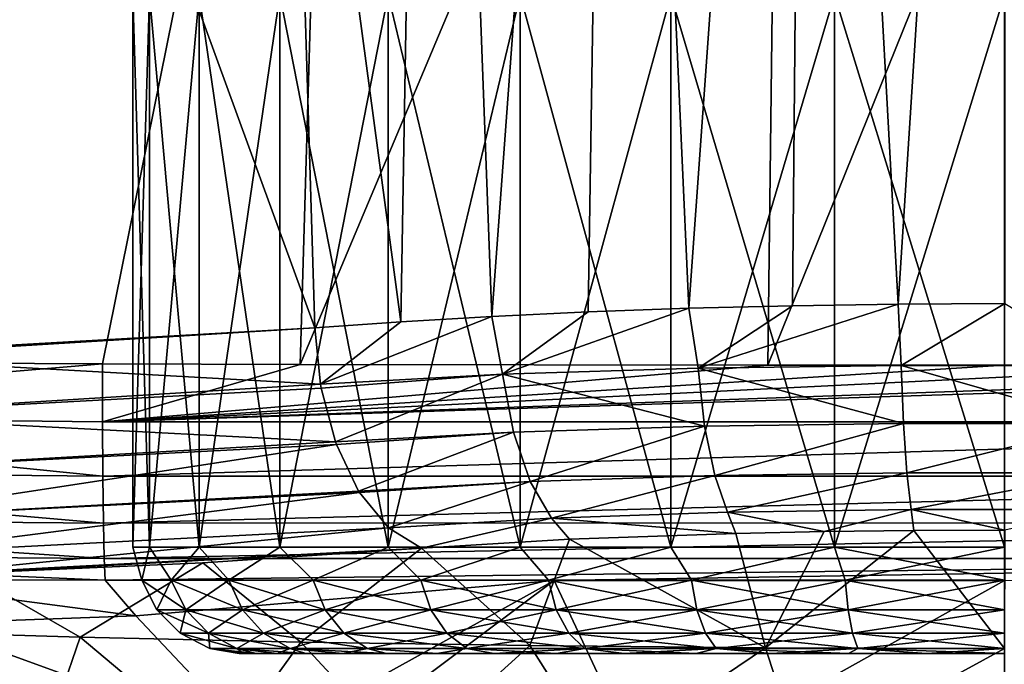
# Model space of a CAD drawing. Header units: metres. Extents: x -109 to 109, y -63 to 140.
# Tile 10 of 256: x -81.13 to -76.5, y -31.35 to -28.32. Entities that reach past the tile are written whole.
import ezdxf

# ---------------------------------------------------------------- set-up
doc = ezdxf.new("R2010")
doc.units = ezdxf.units.M
doc.layers.add('solid_502308_SW0001', color=7, linetype='CONTINUOUS')

msp = doc.modelspace()

# ---------------------------------------------------------------- linework, layer by layer
at = {"layer": 'solid_502308_SW0001'}
for points in [[(-79.340202, -29.739588, -21.552425), (-79.864372, -25.819696, -20.931074), (-79.205292, -21.881697, -20.945967)], [(-78.910751, -29.714203, -21.764732), (-79.340202, -29.739588, -21.552425), (-79.205292, -21.881697, -20.945967)], [(-78.910751, -29.714203, -21.764732), (-79.205292, -21.881697, -20.945967), (-78.33593, -21.882557, -21.257015)], [(-78.457573, -29.692646, -21.942986), (-78.910751, -29.714203, -21.764732), (-78.33593, -21.882557, -21.257015)], [(-77.984909, -29.675526, -22.08453), (-78.457573, -29.692646, -21.942986), (-78.33593, -21.882557, -21.257015)], [(-77.984909, -29.675526, -22.08453), (-78.33593, -21.882557, -21.257015), (-77.426941, -21.883057, -21.443481)], [(-77.497658, -29.663197, -22.187132), (-77.984909, -29.675526, -22.08453), (-77.426941, -21.883057, -21.443481)], [(-77.000565, -29.655787, -22.249233), (-77.497658, -29.663197, -22.187132), (-77.426941, -21.883057, -21.443481)], [(-77.000565, -29.655787, -22.249233), (-77.426941, -21.883057, -21.443481), (-76.499924, -21.883224, -21.505575)], [(-76.498405, -29.653324, -22.269943), (-77.000565, -29.655787, -22.249233), (-76.499924, -21.883224, -21.505575)], [(-79.654823, -24.549223, 19.052944), (-81.761261, -24.536596, 18.997381), (-82.022301, -29.929932, 19.296604)], [(-79.654823, -24.549223, 19.052944), (-82.022301, -29.929932, 19.296604), (-80.74279, -29.937273, 19.324387)], [(-81.657784, -24.521923, -19.631212), (-79.864372, -25.819696, -20.931074), (-79.74334, -29.768068, -21.30851)], [(-81.589813, -29.880341, -20.073629), (-81.657784, -24.521923, -19.631212), (-79.74334, -29.768068, -21.30851)], [(-79.812767, -29.939732, 19.339853), (-79.654823, -24.549223, 19.052944), (-80.74279, -29.937273, 19.324387)], [(-77.547401, -24.554499, 19.079809), (-79.654823, -24.549223, 19.052944), (-79.812767, -29.939732, 19.339853)], [(-77.612701, -29.942444, 19.361101), (-77.547401, -24.554499, 19.079809), (-79.812767, -29.939732, 19.339853)], [(-75.438614, -24.554462, 19.079723), (-77.547401, -24.554499, 19.079809), (-77.612701, -29.942444, 19.361101)], [(-75.372688, -29.942436, 19.361031), (-75.438614, -24.554462, 19.079723), (-77.612701, -29.942444, 19.361101)], [(-79.340202, -29.739588, -21.552425), (-79.74334, -29.768068, -21.30851), (-79.864372, -25.819696, -20.931074)], [(-80.521217, -30.799999, -0.79987), (-80.521164, -28.200001, -0.800001), (-80.599998, -28.200001)], [(-80.599998, -30.799999), (-80.599998, -28.200001), (-80.521164, -28.200001, 0.800001)], [(-80.599998, -30.799999), (-80.521217, -30.799999, -0.79987), (-80.599998, -28.200001)], [(-80.521217, -30.799999, 0.79987), (-80.599998, -30.799999), (-80.521164, -28.200001, 0.800001)], [(-80.521217, -30.799999, -0.79987), (-80.287903, -30.799999, -1.569002), (-80.521164, -28.200001, -0.800001)], [(-80.521217, -30.799999, 0.79987), (-80.521164, -28.200001, 0.800001), (-80.287941, -28.200001, 1.569015)], [(-80.287903, -30.799999, 1.569002), (-80.521217, -30.799999, 0.79987), (-80.287941, -28.200001, 1.569015)], [(-80.287903, -30.799999, -1.569002), (-80.287941, -28.200001, -1.569015), (-80.521164, -28.200001, -0.800001)], [(-79.909027, -30.799999, -2.277838), (-79.909081, -28.200001, -2.277708), (-80.287941, -28.200001, -1.569015)], [(-80.287903, -30.799999, -1.569002), (-79.909027, -30.799999, -2.277838), (-80.287941, -28.200001, -1.569015)], [(-80.287903, -30.799999, 1.569002), (-80.287941, -28.200001, 1.569015), (-79.909081, -28.200001, 2.277708)], [(-79.909027, -30.799999, 2.277838), (-80.287903, -30.799999, 1.569002), (-79.909081, -28.200001, 2.277708)], [(-79.399139, -30.799999, -2.899138), (-79.399139, -28.200001, -2.899138), (-79.909081, -28.200001, -2.277708)], [(-79.909027, -30.799999, -2.277838), (-79.399139, -30.799999, -2.899138), (-79.909081, -28.200001, -2.277708)], [(-79.909027, -30.799999, 2.277838), (-79.909081, -28.200001, 2.277708), (-79.399139, -28.200001, 2.899138)], [(-79.399139, -30.799999, 2.899138), (-79.909027, -30.799999, 2.277838), (-79.399139, -28.200001, 2.899138)], [(-78.77784, -30.799999, -3.409025), (-78.77771, -28.200001, -3.409081), (-79.399139, -28.200001, -2.899138)], [(-79.399139, -30.799999, -2.899138), (-78.77784, -30.799999, -3.409025), (-79.399139, -28.200001, -2.899138)], [(-79.399139, -30.799999, 2.899138), (-79.399139, -28.200001, 2.899138), (-78.77771, -28.200001, 3.409081)], [(-78.77784, -30.799999, 3.409025), (-79.399139, -30.799999, 2.899138), (-78.77771, -28.200001, 3.409081)], [(-78.77784, -30.799999, -3.409025), (-78.069, -30.799999, -3.787906), (-78.77771, -28.200001, -3.409081)], [(-78.77784, -30.799999, 3.409025), (-78.77771, -28.200001, 3.409081), (-78.069016, -28.200001, 3.787938)], [(-78.069, -30.799999, 3.787906), (-78.77784, -30.799999, 3.409025), (-78.069016, -28.200001, 3.787938)], [(-78.069, -30.799999, -3.787906), (-78.069016, -28.200001, -3.787938), (-78.77771, -28.200001, -3.409081)], [(-77.299873, -30.799999, -4.02122), (-77.300003, -28.200001, -4.021167), (-78.069016, -28.200001, -3.787938)], [(-78.069, -30.799999, -3.787906), (-77.299873, -30.799999, -4.02122), (-78.069016, -28.200001, -3.787938)], [(-78.069, -30.799999, 3.787906), (-78.069016, -28.200001, 3.787938), (-77.300003, -28.200001, 4.021167)], [(-77.299873, -30.799999, 4.02122), (-78.069, -30.799999, 3.787906), (-77.300003, -28.200001, 4.021167)], [(-77.300003, -28.200001, -4.021167), (-76.5, -30.799999, -4.1), (-76.5, -28.200001, -4.1)], [(-77.299873, -30.799999, -4.02122), (-76.5, -30.799999, -4.1), (-77.300003, -28.200001, -4.021167)], [(-77.299873, -30.799999, 4.02122), (-77.300003, -28.200001, 4.021167), (-76.5, -28.200001, 4.1)], [(-77.299873, -30.799999, 4.02122), (-76.5, -28.200001, 4.1), (-76.5, -30.799999, 4.1)], [(-78.860878, -29.985586, -21.766403), (-78.457573, -29.692646, -21.942986), (-77.984909, -29.675526, -22.08453)], [(-77.941216, -29.957582, -22.077278), (-78.860878, -29.985586, -21.766403), (-77.984909, -29.675526, -22.08453)], [(-77.941216, -29.957582, -22.077278), (-77.984909, -29.675526, -22.08453), (-77.497658, -29.663197, -22.187132)], [(-77.941216, -29.957582, -22.077278), (-77.497658, -29.663197, -22.187132), (-77.000565, -29.655787, -22.249233)], [(-76.985016, -29.944407, -22.233208), (-77.941216, -29.957582, -22.077278), (-77.000565, -29.655787, -22.249233)], [(-76.985016, -29.944407, -22.233208), (-77.000565, -29.655787, -22.249233), (-76.498405, -29.653324, -22.269943)], [(-76.016808, -29.944391, -22.23336), (-76.985016, -29.944407, -22.233208), (-76.498405, -29.653324, -22.269943)], [(-79.717873, -30.031879, -21.301865), (-79.340202, -29.739588, -21.552425), (-78.910751, -29.714203, -21.764732)], [(-78.860878, -29.985586, -21.766403), (-79.717873, -30.031879, -21.301865), (-78.910751, -29.714203, -21.764732)], [(-78.860878, -29.985586, -21.766403), (-78.910751, -29.714203, -21.764732), (-78.457573, -29.692646, -21.942986)], [(-82.090668, -29.900387, -19.735079), (-81.589813, -29.880341, -20.073629), (-79.74334, -29.768068, -21.30851)], [(-79.717873, -30.031879, -21.301865), (-82.090668, -29.900387, -19.735079), (-79.74334, -29.768068, -21.30851)], [(-79.717873, -30.031879, -21.301865), (-79.74334, -29.768068, -21.30851), (-79.340202, -29.739588, -21.552425)], [(-79.717873, -30.031879, -21.301865), (-82.070702, -30.178562, -19.720348), (-82.090668, -29.900387, -19.735079)], [(-83.584625, -30.178556, 19.228472), (-80.74279, -29.937273, 19.324387), (-82.022301, -29.929932, 19.296604)], [(-83.584625, -30.178556, 19.228472), (-80.742622, -30.209913, 19.300713), (-80.74279, -29.937273, 19.324387)], [(-80.742622, -30.209913, 19.300713), (-79.812767, -29.939732, 19.339853), (-80.74279, -29.937273, 19.324387)], [(-80.742622, -30.209913, 19.300713), (-72.257202, -29.937273, 19.324387), (-73.172691, -29.939701, 19.33964)], [(-80.742622, -30.209913, 19.300713), (-72.257393, -30.20982, 19.300304), (-72.257202, -29.937273, 19.324387)], [(-80.742622, -30.209913, 19.300713), (-73.172691, -29.939701, 19.33964), (-75.372688, -29.942436, 19.361031)], [(-80.742622, -30.209913, 19.300713), (-77.612701, -29.942444, 19.361101), (-79.812767, -29.939732, 19.339853)], [(-80.742622, -30.209913, 19.300713), (-75.372688, -29.942436, 19.361031), (-76.501022, -29.942736, 19.363792)], [(-80.742622, -30.209913, 19.300713), (-76.501022, -29.942736, 19.363792), (-77.612701, -29.942444, 19.361101)], [(-77.910553, -30.230143, -21.982252), (-78.860878, -29.985586, -21.766403), (-77.941216, -29.957582, -22.077278)], [(-76.974785, -30.217031, -22.13406), (-77.941216, -29.957582, -22.077278), (-76.985016, -29.944407, -22.233208)], [(-76.974785, -30.217031, -22.13406), (-77.910553, -30.230143, -21.982252), (-77.941216, -29.957582, -22.077278)], [(-76.501022, -29.942736, 19.363792), (-75.372688, -29.942436, 19.361031), (-77.612701, -29.942444, 19.361101)], [(-76.027031, -30.217018, -22.134212), (-76.985016, -29.944407, -22.233208), (-76.016808, -29.944391, -22.23336)], [(-76.027031, -30.217018, -22.134212), (-76.974785, -30.217031, -22.13406), (-76.985016, -29.944407, -22.233208)], [(-78.860878, -29.985586, -21.766403), (-79.714394, -30.051443, -21.298983), (-79.717873, -30.031879, -21.301865)], [(-78.860878, -29.985586, -21.766403), (-79.647278, -30.303677, -21.228355), (-79.714394, -30.051443, -21.298983)], [(-78.810043, -30.257935, -21.679794), (-79.647278, -30.303677, -21.228355), (-78.860878, -29.985586, -21.766403)], [(-77.910553, -30.230143, -21.982252), (-78.810043, -30.257935, -21.679794), (-78.860878, -29.985586, -21.766403)], [(-79.717873, -30.031879, -21.301865), (-79.714394, -30.051443, -21.298983), (-82.070702, -30.178562, -19.720348)], [(-79.714394, -30.051443, -21.298983), (-79.647278, -30.303677, -21.228355), (-82.070702, -30.178562, -19.720348)], [(-83.588181, -30.439394, 19.128902), (-80.741066, -30.465841, 19.203634), (-83.584625, -30.178556, 19.228472)], [(-83.584625, -30.178556, 19.228472), (-80.741066, -30.465841, 19.203634), (-80.742622, -30.209913, 19.300713)], [(-79.647278, -30.303677, -21.228355), (-82.0093, -30.439398, -19.641886), (-82.070702, -30.178562, -19.720348)], [(-80.742622, -30.209913, 19.300713), (-80.741066, -30.465841, 19.203634), (-72.257393, -30.20982, 19.300304)], [(-80.741066, -30.465841, 19.203634), (-72.258949, -30.465639, 19.203266), (-72.257393, -30.20982, 19.300304)], [(-78.731186, -30.4902, -21.524574), (-78.810043, -30.257935, -21.679794), (-77.910553, -30.230143, -21.982252)], [(-77.862938, -30.462616, -21.815077), (-78.731186, -30.4902, -21.524574), (-77.910553, -30.230143, -21.982252)], [(-77.862938, -30.462616, -21.815077), (-77.910553, -30.230143, -21.982252), (-76.974785, -30.217031, -22.13406)], [(-76.958862, -30.449554, -21.961031), (-77.862938, -30.462616, -21.815077), (-76.974785, -30.217031, -22.13406)], [(-76.958862, -30.449554, -21.961031), (-76.974785, -30.217031, -22.13406), (-76.027031, -30.217018, -22.134212)], [(-76.04287, -30.449539, -21.961174), (-76.958862, -30.449554, -21.961031), (-76.027031, -30.217018, -22.134212)], [(-78.810043, -30.257935, -21.679794), (-79.642601, -30.316565, -21.222872), (-79.647278, -30.303677, -21.228355)], [(-78.810043, -30.257935, -21.679794), (-79.53791, -30.535278, -21.091749), (-79.642601, -30.316565, -21.222872)], [(-78.731186, -30.4902, -21.524574), (-79.53791, -30.535278, -21.091749), (-78.810043, -30.257935, -21.679794)], [(-79.647278, -30.303677, -21.228355), (-79.642601, -30.316565, -21.222872), (-82.0093, -30.439398, -19.641886)], [(-79.642601, -30.316565, -21.222872), (-81.910385, -30.662592, -19.506378), (-82.0093, -30.439398, -19.641886)], [(-79.642601, -30.316565, -21.222872), (-79.53791, -30.535278, -21.091749), (-81.910385, -30.662592, -19.506378)], [(-83.588554, -30.662588, 18.961136), (-80.738251, -30.685871, 19.040834), (-83.588181, -30.439394, 19.128902)], [(-83.588181, -30.439394, 19.128902), (-80.738251, -30.685871, 19.040834), (-80.741066, -30.465841, 19.203634)], [(-80.741066, -30.465841, 19.203634), (-80.738251, -30.685871, 19.040834), (-72.258949, -30.465639, 19.203266)], [(-80.738251, -30.685871, 19.040834), (-72.261772, -30.685579, 19.040537), (-72.258949, -30.465639, 19.203266)], [(-78.630959, -30.662813, -21.313816), (-78.731186, -30.4902, -21.524574), (-77.862938, -30.462616, -21.815077)], [(-77.802399, -30.635418, -21.589834), (-78.630959, -30.662813, -21.313816), (-77.862938, -30.462616, -21.815077)], [(-77.802399, -30.635418, -21.589834), (-77.862938, -30.462616, -21.815077), (-76.958862, -30.449554, -21.961031)], [(-76.938606, -30.622379, -21.728693), (-77.802399, -30.635418, -21.589834), (-76.958862, -30.449554, -21.961031)], [(-76.938606, -30.622379, -21.728693), (-76.958862, -30.449554, -21.961031), (-76.04287, -30.449539, -21.961174)], [(-76.063019, -30.622366, -21.728828), (-76.938606, -30.622379, -21.728693), (-76.04287, -30.449539, -21.961174)], [(-78.731186, -30.4902, -21.524574), (-79.533806, -30.541887, -21.086376), (-79.53791, -30.535278, -21.091749)], [(-78.731186, -30.4902, -21.524574), (-79.396866, -30.709108, -20.900576), (-79.533806, -30.541887, -21.086376)], [(-78.630959, -30.662813, -21.313816), (-79.396866, -30.709108, -20.900576), (-78.731186, -30.4902, -21.524574)], [(-79.53791, -30.535278, -21.091749), (-79.533806, -30.541887, -21.086376), (-81.910385, -30.662592, -19.506378)], [(-79.533806, -30.541887, -21.086376), (-81.781677, -30.830746, -19.324389), (-81.910385, -30.662592, -19.506378)], [(-79.533806, -30.541887, -21.086376), (-79.396866, -30.709108, -20.900576), (-81.781677, -30.830746, -19.324389)], [(-83.588554, -30.662588, 18.961136), (-80.734383, -30.853535, 18.824507), (-80.738251, -30.685871, 19.040834)], [(-83.585716, -30.830742, 18.738249), (-80.734383, -30.853535, 18.824507), (-83.588554, -30.662588, 18.961136)], [(-78.630959, -30.662813, -21.313816), (-79.242905, -30.804628, -20.680555), (-79.396866, -30.709108, -20.900576)], [(-78.630959, -30.662813, -21.313816), (-78.546722, -30.76232, -21.054077), (-79.242905, -30.804628, -20.680555)], [(-77.802399, -30.635418, -21.589834), (-77.763145, -30.734476, -21.319487), (-78.630959, -30.662813, -21.313816)], [(-78.630959, -30.662813, -21.313816), (-77.763145, -30.734476, -21.319487), (-78.546722, -30.76232, -21.054077)], [(-76.938606, -30.622379, -21.728693), (-77.348801, -30.725883, -21.405127), (-77.802399, -30.635418, -21.589834)], [(-77.802399, -30.635418, -21.589834), (-77.348801, -30.725883, -21.405127), (-77.763145, -30.734476, -21.319487)], [(-76.938606, -30.622379, -21.728693), (-76.925491, -30.720791, -21.45698), (-77.348801, -30.725883, -21.405127)], [(-76.063019, -30.622366, -21.728828), (-76.497711, -30.719114, -21.474247), (-76.938606, -30.622379, -21.728693)], [(-76.938606, -30.622379, -21.728693), (-76.497711, -30.719114, -21.474247), (-76.925491, -30.720791, -21.45698)], [(-79.396866, -30.709108, -20.900576), (-81.624603, -30.930498, -19.115677), (-81.781677, -30.830746, -19.324389)], [(-79.396866, -30.709108, -20.900576), (-79.242905, -30.804628, -20.680555), (-81.624603, -30.930498, -19.115677)], [(-80.738251, -30.685871, 19.040834), (-80.734383, -30.853535, 18.824507), (-72.261772, -30.685579, 19.040537)], [(-80.734383, -30.853535, 18.824507), (-72.265633, -30.853172, 18.824299), (-72.261772, -30.685579, 19.040537)], [(-77.624054, -31.273186, -18.677942), (-78.546722, -30.76232, -21.054077), (-77.763145, -30.734476, -21.319487)], [(-77.624054, -31.273186, -18.677942), (-77.763145, -30.734476, -21.319487), (-77.348801, -30.725883, -21.405127)], [(-77.624054, -31.273186, -18.677942), (-77.348801, -30.725883, -21.405127), (-76.925491, -30.720791, -21.45698)], [(-76.500015, -31.27663, -18.722507), (-77.624054, -31.273186, -18.677942), (-76.925491, -30.720791, -21.45698)], [(-76.500015, -31.27663, -18.722507), (-76.925491, -30.720791, -21.45698), (-76.497711, -30.719114, -21.474247)], [(-80.558144, -30.954508, -0.376042), (-80.521217, -30.799999, -0.79987), (-80.599998, -30.799999)], [(-80.558144, -30.954508, 0.376042), (-80.599998, -30.799999), (-80.521217, -30.799999, 0.79987)], [(-80.558144, -30.954508, 0.376042), (-80.558144, -30.954508, -0.376042), (-80.599998, -30.799999)], [(-80.558144, -30.954508, -0.376042), (-80.419945, -30.954508, -1.115321), (-80.521217, -30.799999, -0.79987)], [(-80.419945, -30.954508, 1.115321), (-80.558144, -30.954508, 0.376042), (-80.521217, -30.799999, 0.79987)], [(-80.419945, -30.954508, -1.115321), (-80.287903, -30.799999, -1.569002), (-80.521217, -30.799999, -0.79987)], [(-80.419945, -30.954508, 1.115321), (-80.521217, -30.799999, 0.79987), (-80.287903, -30.799999, 1.569002)], [(-80.419945, -30.954508, -1.115321), (-80.148262, -30.954508, -1.816619), (-80.287903, -30.799999, -1.569002)], [(-80.148262, -30.954508, 1.816619), (-80.419945, -30.954508, 1.115321), (-80.287903, -30.799999, 1.569002)], [(-80.148262, -30.954508, -1.816619), (-79.909027, -30.799999, -2.277838), (-80.287903, -30.799999, -1.569002)], [(-80.148262, -30.954508, 1.816619), (-80.287903, -30.799999, 1.569002), (-79.909027, -30.799999, 2.277838)], [(-80.148262, -30.954508, -1.816619), (-79.752342, -30.954508, -2.456054), (-79.909027, -30.799999, -2.277838)], [(-79.752342, -30.954508, 2.456054), (-80.148262, -30.954508, 1.816619), (-79.909027, -30.799999, 2.277838)], [(-79.752342, -30.954508, -2.456054), (-79.399139, -30.799999, -2.899138), (-79.909027, -30.799999, -2.277838)], [(-79.752342, -30.954508, 2.456054), (-79.909027, -30.799999, 2.277838), (-79.399139, -30.799999, 2.899138)], [(-79.752342, -30.954508, -2.456054), (-79.245667, -30.954508, -3.011852), (-79.399139, -30.799999, -2.899138)], [(-79.245667, -30.954508, 3.011852), (-79.752342, -30.954508, 2.456054), (-79.399139, -30.799999, 2.899138)], [(-79.245667, -30.954508, -3.011852), (-78.77784, -30.799999, -3.409025), (-79.399139, -30.799999, -2.899138)], [(-79.245667, -30.954508, 3.011852), (-79.399139, -30.799999, 2.899138), (-78.77784, -30.799999, 3.409025)], [(-79.245667, -30.954508, -3.011852), (-78.645493, -30.954508, -3.465084), (-78.77784, -30.799999, -3.409025)], [(-78.645493, -30.954508, 3.465084), (-79.245667, -30.954508, 3.011852), (-78.77784, -30.799999, 3.409025)], [(-78.73204, -31.262918, -18.546373), (-79.242905, -30.804628, -20.680555), (-78.546722, -30.76232, -21.054077)], [(-78.645493, -30.954508, -3.465084), (-78.069, -30.799999, -3.787906), (-78.77784, -30.799999, -3.409025)], [(-78.645493, -30.954508, 3.465084), (-78.77784, -30.799999, 3.409025), (-78.069, -30.799999, 3.787906)], [(-77.624054, -31.273186, -18.677942), (-78.73204, -31.262918, -18.546373), (-78.546722, -30.76232, -21.054077)], [(-78.645493, -30.954508, -3.465084), (-77.972252, -30.954508, -3.800317), (-78.069, -30.799999, -3.787906)], [(-77.972252, -30.954508, 3.800317), (-78.645493, -30.954508, 3.465084), (-78.069, -30.799999, 3.787906)], [(-77.972252, -30.954508, -3.800317), (-77.299873, -30.799999, -4.02122), (-78.069, -30.799999, -3.787906)], [(-77.972252, -30.954508, 3.800317), (-78.069, -30.799999, 3.787906), (-77.299873, -30.799999, 4.02122)], [(-77.972252, -30.954508, -3.800317), (-77.248878, -30.954508, -4.006135), (-77.299873, -30.799999, -4.02122)], [(-77.248878, -30.954508, 4.006135), (-77.972252, -30.954508, 3.800317), (-77.299873, -30.799999, 4.02122)], [(-77.248878, -30.954508, 4.006135), (-77.299873, -30.799999, 4.02122), (-76.5, -30.799999, 4.1)], [(-76.5, -30.954508, -4.075528), (-76.5, -30.799999, -4.1), (-77.299873, -30.799999, -4.02122)], [(-77.248878, -30.954508, -4.006135), (-76.5, -30.954508, -4.075528), (-77.299873, -30.799999, -4.02122)], [(-76.5, -30.954508, 4.075528), (-77.248878, -30.954508, 4.006135), (-76.5, -30.799999, 4.1)], [(-83.585716, -30.830742, 18.738249), (-81.874519, -30.953991, 18.53875), (-80.729683, -30.955465, 18.57065)], [(-83.585716, -30.830742, 18.738249), (-80.729683, -30.955465, 18.57065), (-80.734383, -30.853535, 18.824507)], [(-81.624603, -30.930498, -19.115677), (-79.242905, -30.804628, -20.680555), (-81.372711, -30.922569, -19.283169)], [(-81.372711, -30.922569, -19.283169), (-79.242905, -30.804628, -20.680555), (-80.271202, -30.873114, -20.009228)], [(-79.809845, -31.245996, -18.33297), (-80.271202, -30.873114, -20.009228), (-79.242905, -30.804628, -20.680555)], [(-78.73204, -31.262918, -18.546373), (-79.809845, -31.245996, -18.33297), (-79.242905, -30.804628, -20.680555)], [(-80.847435, -31.222719, -18.046902), (-81.372711, -30.922569, -19.283169), (-80.271202, -30.873114, -20.009228)], [(-79.809845, -31.245996, -18.33297), (-80.847435, -31.222719, -18.046902), (-80.271202, -30.873114, -20.009228)], [(-80.734383, -30.853535, 18.824507), (-80.729683, -30.955465, 18.57065), (-72.265633, -30.853172, 18.824299)], [(-72.265633, -30.853172, 18.824299), (-80.729683, -30.955465, 18.57065), (-78.618637, -30.955963, 18.606911)], [(-72.265633, -30.853172, 18.824299), (-78.618637, -30.955963, 18.606911), (-76.500145, -30.955753, 18.618933)], [(-80.847435, -31.222719, -18.046902), (-81.841095, -31.193497, -17.700811), (-81.372711, -30.922569, -19.283169)], [(-80.585709, -31.123236, 17.902033), (-80.729683, -30.955465, 18.57065), (-81.874519, -30.953991, 18.53875)], [(-81.583092, -31.158575, 17.705637), (-80.585709, -31.123236, 17.902033), (-81.874519, -30.953991, 18.53875)], [(-78.618637, -30.955963, 18.606911), (-80.729683, -30.955465, 18.57065), (-80.585709, -31.123236, 17.902033)], [(-78.618637, -30.955963, 18.606911), (-80.585709, -31.123236, 17.902033), (-80.013191, -31.730379, 15.240985)], [(-80.351547, -31.094019, -1.09586), (-80.419945, -30.954508, -1.115321), (-80.558144, -30.954508, -0.376042)], [(-80.487335, -31.094019, -0.369481), (-80.558144, -30.954508, -0.376042), (-80.558144, -30.954508, 0.376042)], [(-80.487335, -31.094019, -0.369481), (-80.351547, -31.094019, -1.09586), (-80.558144, -30.954508, -0.376042)], [(-80.487335, -31.094019, 0.369481), (-80.558144, -30.954508, 0.376042), (-80.419945, -30.954508, 1.115321)], [(-80.487335, -31.094019, 0.369481), (-80.487335, -31.094019, -0.369481), (-80.558144, -30.954508, 0.376042)], [(-80.351547, -31.094019, 1.09586), (-80.487335, -31.094019, 0.369481), (-80.419945, -30.954508, 1.115321)], [(-80.08461, -31.094019, -1.784922), (-80.148262, -30.954508, -1.816619), (-80.419945, -30.954508, -1.115321)], [(-80.351547, -31.094019, -1.09586), (-80.08461, -31.094019, -1.784922), (-80.419945, -30.954508, -1.115321)], [(-80.351547, -31.094019, 1.09586), (-80.419945, -30.954508, 1.115321), (-80.148262, -30.954508, 1.816619)], [(-80.08461, -31.094019, 1.784922), (-80.351547, -31.094019, 1.09586), (-80.148262, -30.954508, 1.816619)], [(-79.695595, -31.094019, -2.4132), (-79.752342, -30.954508, -2.456054), (-80.148262, -30.954508, -1.816619)], [(-80.08461, -31.094019, -1.784922), (-79.695595, -31.094019, -2.4132), (-80.148262, -30.954508, -1.816619)], [(-80.08461, -31.094019, 1.784922), (-80.148262, -30.954508, 1.816619), (-79.752342, -30.954508, 2.456054)], [(-79.695595, -31.094019, 2.4132), (-80.08461, -31.094019, 1.784922), (-79.752342, -30.954508, 2.456054)], [(-78.618637, -30.955963, 18.606911), (-80.013191, -31.730379, 15.240985), (-79.854866, -31.882046, 14.504848)], [(-78.179863, -31.896368, 14.540658), (-78.618637, -30.955963, 18.606911), (-79.854866, -31.882046, 14.504848)], [(-79.197754, -31.094019, -2.959299), (-79.245667, -30.954508, -3.011852), (-79.752342, -30.954508, -2.456054)], [(-79.695595, -31.094019, -2.4132), (-79.197754, -31.094019, -2.959299), (-79.752342, -30.954508, -2.456054)], [(-79.695595, -31.094019, 2.4132), (-79.752342, -30.954508, 2.456054), (-79.245667, -30.954508, 3.011852)], [(-79.197754, -31.094019, 2.959299), (-79.695595, -31.094019, 2.4132), (-79.245667, -30.954508, 3.011852)], [(-78.608055, -31.094019, -3.404623), (-78.645493, -30.954508, -3.465084), (-79.245667, -30.954508, -3.011852)], [(-79.197754, -31.094019, -2.959299), (-78.608055, -31.094019, -3.404623), (-79.245667, -30.954508, -3.011852)], [(-79.197754, -31.094019, 2.959299), (-79.245667, -30.954508, 3.011852), (-78.645493, -30.954508, 3.465084)], [(-78.608055, -31.094019, 3.404623), (-79.197754, -31.094019, 2.959299), (-78.645493, -30.954508, 3.465084)], [(-77.946564, -31.094019, -3.734007), (-77.972252, -30.954508, -3.800317), (-78.645493, -30.954508, -3.465084)], [(-78.608055, -31.094019, -3.404623), (-77.946564, -31.094019, -3.734007), (-78.645493, -30.954508, -3.465084)], [(-78.608055, -31.094019, 3.404623), (-78.645493, -30.954508, 3.465084), (-77.972252, -30.954508, 3.800317)], [(-78.179863, -31.896368, 14.540658), (-76.500145, -30.955753, 18.618933), (-78.618637, -30.955963, 18.606911)], [(-77.946564, -31.094019, 3.734007), (-78.608055, -31.094019, 3.404623), (-77.972252, -30.954508, 3.800317)], [(-78.179863, -31.896368, 14.540658), (-76.499985, -31.90353, 14.540658), (-76.500145, -30.955753, 18.618933)], [(-77.235809, -31.094019, -3.936233), (-77.248878, -30.954508, -4.006135), (-77.972252, -30.954508, -3.800317)], [(-77.946564, -31.094019, -3.734007), (-77.235809, -31.094019, -3.936233), (-77.972252, -30.954508, -3.800317)], [(-77.946564, -31.094019, 3.734007), (-77.972252, -30.954508, 3.800317), (-77.248878, -30.954508, 4.006135)], [(-77.235809, -31.094019, 3.936233), (-77.946564, -31.094019, 3.734007), (-77.248878, -30.954508, 4.006135)], [(-76.5, -31.094019, -4.004416), (-76.5, -30.954508, -4.075528), (-77.248878, -30.954508, -4.006135)], [(-77.235809, -31.094019, -3.936233), (-76.5, -31.094019, -4.004416), (-77.248878, -30.954508, -4.006135)], [(-77.235809, -31.094019, 3.936233), (-77.248878, -30.954508, 4.006135), (-76.5, -30.954508, 4.075528)], [(-76.5, -31.094019, 4.004416), (-77.235809, -31.094019, 3.936233), (-76.5, -30.954508, 4.075528)], [(-80.013191, -31.730379, 15.240985), (-80.585709, -31.123236, 17.902033), (-81.583092, -31.158575, 17.705637)], [(-80.245003, -31.204693, -1.065545), (-80.351547, -31.094019, -1.09586), (-80.487335, -31.094019, -0.369481)], [(-80.377029, -31.204693, -0.35926), (-80.487335, -31.094019, -0.369481), (-80.487335, -31.094019, 0.369481)], [(-80.377029, -31.204693, -0.35926), (-80.245003, -31.204693, -1.065545), (-80.487335, -31.094019, -0.369481)], [(-80.377029, -31.204693, 0.35926), (-80.487335, -31.094019, 0.369481), (-80.351547, -31.094019, 1.09586)], [(-80.377029, -31.204693, 0.35926), (-80.377029, -31.204693, -0.35926), (-80.487335, -31.094019, 0.369481)], [(-80.245003, -31.204693, 1.065545), (-80.377029, -31.204693, 0.35926), (-80.351547, -31.094019, 1.09586)], [(-79.985443, -31.204693, -1.735544), (-80.08461, -31.094019, -1.784922), (-80.351547, -31.094019, -1.09586)], [(-80.245003, -31.204693, -1.065545), (-79.985443, -31.204693, -1.735544), (-80.351547, -31.094019, -1.09586)], [(-80.245003, -31.204693, 1.065545), (-80.351547, -31.094019, 1.09586), (-80.08461, -31.094019, 1.784922)], [(-79.985443, -31.204693, 1.735544), (-80.245003, -31.204693, 1.065545), (-80.08461, -31.094019, 1.784922)], [(-79.607193, -31.204693, -2.346441), (-79.695595, -31.094019, -2.4132), (-80.08461, -31.094019, -1.784922)], [(-79.985443, -31.204693, -1.735544), (-79.607193, -31.204693, -2.346441), (-80.08461, -31.094019, -1.784922)], [(-79.985443, -31.204693, 1.735544), (-80.08461, -31.094019, 1.784922), (-79.695595, -31.094019, 2.4132)], [(-79.607193, -31.204693, 2.346441), (-79.985443, -31.204693, 1.735544), (-79.695595, -31.094019, 2.4132)], [(-79.123131, -31.204693, -2.877434), (-79.197754, -31.094019, -2.959299), (-79.695595, -31.094019, -2.4132)], [(-79.607193, -31.204693, -2.346441), (-79.123131, -31.204693, -2.877434), (-79.695595, -31.094019, -2.4132)], [(-79.607193, -31.204693, 2.346441), (-79.695595, -31.094019, 2.4132), (-79.197754, -31.094019, 2.959299)], [(-79.123131, -31.204693, 2.877434), (-79.607193, -31.204693, 2.346441), (-79.197754, -31.094019, 2.959299)], [(-78.549736, -31.204693, -3.310438), (-78.608055, -31.094019, -3.404623), (-79.197754, -31.094019, -2.959299)], [(-79.123131, -31.204693, -2.877434), (-78.549736, -31.204693, -3.310438), (-79.197754, -31.094019, -2.959299)], [(-79.123131, -31.204693, 2.877434), (-79.197754, -31.094019, 2.959299), (-78.608055, -31.094019, 3.404623)], [(-78.549736, -31.204693, 3.310438), (-79.123131, -31.204693, 2.877434), (-78.608055, -31.094019, 3.404623)], [(-77.906548, -31.204693, -3.63071), (-77.946564, -31.094019, -3.734007), (-78.608055, -31.094019, -3.404623)], [(-78.549736, -31.204693, -3.310438), (-77.906548, -31.204693, -3.63071), (-78.608055, -31.094019, -3.404623)], [(-78.549736, -31.204693, 3.310438), (-78.608055, -31.094019, 3.404623), (-77.946564, -31.094019, 3.734007)], [(-77.906548, -31.204693, 3.63071), (-78.549736, -31.204693, 3.310438), (-77.946564, -31.094019, 3.734007)], [(-77.215454, -31.204693, -3.827342), (-77.235809, -31.094019, -3.936233), (-77.946564, -31.094019, -3.734007)], [(-77.906548, -31.204693, -3.63071), (-77.215454, -31.204693, -3.827342), (-77.946564, -31.094019, -3.734007)], [(-77.906548, -31.204693, 3.63071), (-77.946564, -31.094019, 3.734007), (-77.235809, -31.094019, 3.936233)], [(-77.215454, -31.204693, 3.827342), (-77.906548, -31.204693, 3.63071), (-77.235809, -31.094019, 3.936233)], [(-76.5, -31.204693, -3.893638), (-76.5, -31.094019, -4.004416), (-77.235809, -31.094019, -3.936233)], [(-77.215454, -31.204693, -3.827342), (-76.5, -31.204693, -3.893638), (-77.235809, -31.094019, -3.936233)], [(-77.215454, -31.204693, 3.827342), (-77.235809, -31.094019, 3.936233), (-76.5, -31.094019, 4.004416)], [(-76.5, -31.204693, 3.893638), (-77.215454, -31.204693, 3.827342), (-76.5, -31.094019, 4.004416)], [(-80.862274, -31.744284, 15.094455), (-81.583092, -31.158575, 17.705637), (-82.583611, -31.193228, 17.460819)], [(-80.862274, -31.744284, 15.094455), (-80.013191, -31.730379, 15.240985), (-81.583092, -31.158575, 17.705637)], [(-81.709198, -31.761673, 14.883788), (-80.862274, -31.744284, 15.094455), (-82.583611, -31.193228, 17.460819)], [(-81.033569, -31.762043, -15.101315), (-81.842468, -31.744665, -14.773981), (-81.841095, -31.193497, -17.700811)], [(-81.033569, -31.762043, -15.101315), (-81.841095, -31.193497, -17.700811), (-80.847435, -31.222719, -18.046902)], [(-80.110748, -31.275673, -1.027347), (-80.245003, -31.204693, -1.065545), (-80.377029, -31.204693, -0.35926)], [(-80.238045, -31.275673, -0.346381), (-80.377029, -31.204693, -0.35926), (-80.377029, -31.204693, 0.35926)], [(-80.238045, -31.275673, -0.346381), (-80.110748, -31.275673, -1.027347), (-80.377029, -31.204693, -0.35926)], [(-80.238045, -31.275673, 0.346381), (-80.377029, -31.204693, 0.35926), (-80.245003, -31.204693, 1.065545)], [(-80.238045, -31.275673, 0.346381), (-80.238045, -31.275673, -0.346381), (-80.377029, -31.204693, 0.35926)], [(-79.860497, -31.275673, -1.673329), (-79.985443, -31.204693, -1.735544), (-80.245003, -31.204693, -1.065545)], [(-80.110748, -31.275673, -1.027347), (-79.860497, -31.275673, -1.673329), (-80.245003, -31.204693, -1.065545)], [(-80.110748, -31.275673, 1.027347), (-80.245003, -31.204693, 1.065545), (-79.985443, -31.204693, 1.735544)], [(-80.110748, -31.275673, 1.027347), (-80.238045, -31.275673, 0.346381), (-80.245003, -31.204693, 1.065545)], [(-79.860497, -31.275673, 1.673329), (-80.110748, -31.275673, 1.027347), (-79.985443, -31.204693, 1.735544)], [(-79.495804, -31.275673, -2.262327), (-79.607193, -31.204693, -2.346441), (-79.985443, -31.204693, -1.735544)], [(-79.860497, -31.275673, -1.673329), (-79.495804, -31.275673, -2.262327), (-79.985443, -31.204693, -1.735544)], [(-79.860497, -31.275673, 1.673329), (-79.985443, -31.204693, 1.735544), (-79.607193, -31.204693, 2.346441)], [(-79.495804, -31.275673, 2.262327), (-79.860497, -31.275673, 1.673329), (-79.607193, -31.204693, 2.346441)], [(-79.029091, -31.275673, -2.774284), (-79.123131, -31.204693, -2.877434), (-79.607193, -31.204693, -2.346441)], [(-79.495804, -31.275673, -2.262327), (-79.029091, -31.275673, -2.774284), (-79.607193, -31.204693, -2.346441)], [(-79.495804, -31.275673, 2.262327), (-79.607193, -31.204693, 2.346441), (-79.123131, -31.204693, 2.877434)], [(-79.029091, -31.275673, 2.774284), (-79.495804, -31.275673, 2.262327), (-79.123131, -31.204693, 2.877434)], [(-78.476257, -31.275673, -3.191766), (-78.549736, -31.204693, -3.310438), (-79.123131, -31.204693, -2.877434)], [(-79.029091, -31.275673, -2.774284), (-78.476257, -31.275673, -3.191766), (-79.123131, -31.204693, -2.877434)], [(-79.029091, -31.275673, 2.774284), (-79.123131, -31.204693, 2.877434), (-78.549736, -31.204693, 3.310438)], [(-78.476257, -31.275673, 3.191766), (-79.029091, -31.275673, 2.774284), (-78.549736, -31.204693, 3.310438)], [(-77.856125, -31.275673, -3.500557), (-77.906548, -31.204693, -3.63071), (-78.549736, -31.204693, -3.310438)], [(-78.476257, -31.275673, -3.191766), (-77.856125, -31.275673, -3.500557), (-78.549736, -31.204693, -3.310438)], [(-78.476257, -31.275673, 3.191766), (-78.549736, -31.204693, 3.310438), (-77.906548, -31.204693, 3.63071)], [(-77.856125, -31.275673, 3.500557), (-78.476257, -31.275673, 3.191766), (-77.906548, -31.204693, 3.63071)], [(-77.189804, -31.275673, -3.69014), (-77.215454, -31.204693, -3.827342), (-77.906548, -31.204693, -3.63071)], [(-77.856125, -31.275673, -3.500557), (-77.189804, -31.275673, -3.69014), (-77.906548, -31.204693, -3.63071)], [(-77.856125, -31.275673, 3.500557), (-77.906548, -31.204693, 3.63071), (-77.215454, -31.204693, 3.827342)], [(-77.189804, -31.275673, 3.69014), (-77.856125, -31.275673, 3.500557), (-77.215454, -31.204693, 3.827342)], [(-76.5, -31.275673, -3.75406), (-76.5, -31.204693, -3.893638), (-77.215454, -31.204693, -3.827342)], [(-77.189804, -31.275673, -3.69014), (-76.5, -31.275673, -3.75406), (-77.215454, -31.204693, -3.827342)], [(-77.189804, -31.275673, 3.69014), (-77.215454, -31.204693, 3.827342), (-76.5, -31.204693, 3.893638)], [(-76.5, -31.275673, 3.75406), (-77.189804, -31.275673, 3.69014), (-76.5, -31.204693, 3.893638)], [(-80.190292, -31.775826, -15.391773), (-81.033569, -31.762043, -15.101315), (-80.847435, -31.222719, -18.046902)], [(-80.190292, -31.775826, -15.391773), (-80.847435, -31.222719, -18.046902), (-79.809845, -31.245996, -18.33297)], [(-79.309639, -31.78627, -15.631844), (-80.190292, -31.775826, -15.391773), (-79.809845, -31.245996, -18.33297)], [(-79.309639, -31.78627, -15.631844), (-79.809845, -31.245996, -18.33297), (-78.73204, -31.262918, -18.546373)], [(-78.394775, -31.793585, -15.810926), (-79.309639, -31.78627, -15.631844), (-78.73204, -31.262918, -18.546373)], [(-78.394775, -31.793585, -15.810926), (-78.73204, -31.262918, -18.546373), (-77.624054, -31.273186, -18.677942)], [(-80.238045, -31.275673, 0.346381), (-80.080154, -31.299999, 0.377331), (-80.099983, -31.299999, -0.0001)], [(-80.110748, -31.275673, 1.027347), (-80.080154, -31.299999, 0.377331), (-80.238045, -31.275673, 0.346381)], [(-80.238045, -31.275673, -0.346381), (-80.099983, -31.299999, -0.0001), (-80.080139, -31.299999, -0.377529)], [(-80.238045, -31.275673, 0.346381), (-80.099983, -31.299999, -0.0001), (-80.238045, -31.275673, -0.346381)], [(-80.238045, -31.275673, -0.346381), (-80.080139, -31.299999, -0.377529), (-80.020805, -31.299999, -0.750889)], [(-80.238045, -31.275673, -0.346381), (-80.020805, -31.299999, -0.750889), (-80.110748, -31.275673, -1.027347)], [(-80.110748, -31.275673, 1.027347), (-79.922661, -31.299999, 1.115934), (-80.020851, -31.299999, 0.750695)], [(-79.860497, -31.275673, 1.673329), (-79.922661, -31.299999, 1.115934), (-80.110748, -31.275673, 1.027347)], [(-80.110748, -31.275673, 1.027347), (-80.020851, -31.299999, 0.750695), (-80.080154, -31.299999, 0.377331)], [(-80.110748, -31.275673, -1.027347), (-80.020805, -31.299999, -0.750889), (-79.9226, -31.299999, -1.116125)], [(-80.110748, -31.275673, -1.027347), (-79.9226, -31.299999, -1.116125), (-79.786545, -31.299999, -1.469214)], [(-80.110748, -31.275673, -1.027347), (-79.786545, -31.299999, -1.469214), (-79.860497, -31.275673, -1.673329)], [(-80.080139, -31.299999, -0.377529), (-80.099983, -31.299999, -0.0001), (-80.080154, -31.299999, 0.377331)], [(-80.080139, -31.299999, -0.377529), (-80.080154, -31.299999, 0.377331), (-80.020851, -31.299999, 0.750695)], [(-80.020805, -31.299999, -0.750889), (-80.080139, -31.299999, -0.377529), (-80.020851, -31.299999, 0.750695)], [(-80.020805, -31.299999, -0.750889), (-80.020851, -31.299999, 0.750695), (-79.922661, -31.299999, 1.115934)], [(-79.9226, -31.299999, -1.116125), (-80.020805, -31.299999, -0.750889), (-79.922661, -31.299999, 1.115934)], [(-79.860497, -31.275673, 1.673329), (-79.786629, -31.299999, 1.469029), (-79.922661, -31.299999, 1.115934)], [(-79.9226, -31.299999, -1.116125), (-79.922661, -31.299999, 1.115934), (-79.786629, -31.299999, 1.469029)], [(-79.786545, -31.299999, -1.469214), (-79.9226, -31.299999, -1.116125), (-79.786629, -31.299999, 1.469029)], [(-79.860497, -31.275673, 1.673329), (-79.614281, -31.299999, 1.805898), (-79.786629, -31.299999, 1.469029)], [(-79.495804, -31.275673, 2.262327), (-79.614281, -31.299999, 1.805898), (-79.860497, -31.275673, 1.673329)], [(-79.860497, -31.275673, -1.673329), (-79.786545, -31.299999, -1.469214), (-79.614182, -31.299999, -1.806072)], [(-79.860497, -31.275673, -1.673329), (-79.614182, -31.299999, -1.806072), (-79.407623, -31.299999, -2.122663)], [(-79.860497, -31.275673, -1.673329), (-79.407623, -31.299999, -2.122663), (-79.495804, -31.275673, -2.262327)], [(-79.786545, -31.299999, -1.469214), (-79.786629, -31.299999, 1.469029), (-79.614281, -31.299999, 1.805898)], [(-79.614182, -31.299999, -1.806072), (-79.786545, -31.299999, -1.469214), (-79.614281, -31.299999, 1.805898)], [(-79.495804, -31.275673, 2.262327), (-79.407738, -31.299999, 2.122508), (-79.614281, -31.299999, 1.805898)], [(-79.614182, -31.299999, -1.806072), (-79.614281, -31.299999, 1.805898), (-79.407738, -31.299999, 2.122508)], [(-79.407623, -31.299999, -2.122663), (-79.614182, -31.299999, -1.806072), (-79.407738, -31.299999, 2.122508)], [(-79.495804, -31.275673, 2.262327), (-79.169495, -31.299999, 2.415319), (-79.407738, -31.299999, 2.122508)], [(-79.029091, -31.275673, 2.774284), (-79.169495, -31.299999, 2.415319), (-79.495804, -31.275673, 2.262327)], [(-79.495804, -31.275673, -2.262327), (-79.407623, -31.299999, -2.122663), (-79.169373, -31.299999, -2.415456)], [(-79.495804, -31.275673, -2.262327), (-79.169373, -31.299999, -2.415456), (-79.029091, -31.275673, -2.774284)], [(-79.407623, -31.299999, -2.122663), (-79.407738, -31.299999, 2.122508), (-79.169495, -31.299999, 2.415319)], [(-79.169373, -31.299999, -2.415456), (-79.407623, -31.299999, -2.122663), (-79.169495, -31.299999, 2.415319)], [(-79.029091, -31.275673, 2.774284), (-78.901924, -31.299999, 2.681558), (-79.169495, -31.299999, 2.415319)], [(-79.169373, -31.299999, -2.415456), (-79.169495, -31.299999, 2.415319), (-78.901924, -31.299999, 2.681558)], [(-79.029091, -31.275673, -2.774284), (-79.169373, -31.299999, -2.415456), (-78.901787, -31.299999, -2.681679)], [(-78.901787, -31.299999, -2.681679), (-79.169373, -31.299999, -2.415456), (-78.901924, -31.299999, 2.681558)], [(-78.476257, -31.275673, 3.191766), (-78.901924, -31.299999, 2.681558), (-79.029091, -31.275673, 2.774284)], [(-79.029091, -31.275673, -2.774284), (-78.901787, -31.299999, -2.681679), (-78.607262, -31.299999, -2.918792)], [(-79.029091, -31.275673, -2.774284), (-78.607262, -31.299999, -2.918792), (-78.476257, -31.275673, -3.191766)], [(-78.476257, -31.275673, 3.191766), (-78.607414, -31.299999, 2.918683), (-78.901924, -31.299999, 2.681558)], [(-78.901787, -31.299999, -2.681679), (-78.901924, -31.299999, 2.681558), (-78.607414, -31.299999, 2.918683)], [(-78.607262, -31.299999, -2.918792), (-78.901787, -31.299999, -2.681679), (-78.607414, -31.299999, 2.918683)], [(-78.476257, -31.275673, 3.191766), (-78.28894, -31.299999, 3.124011), (-78.607414, -31.299999, 2.918683)], [(-78.607262, -31.299999, -2.918792), (-78.607414, -31.299999, 2.918683), (-78.28894, -31.299999, 3.124011)], [(-78.476257, -31.275673, -3.191766), (-78.607262, -31.299999, -2.918792), (-78.28878, -31.299999, -3.124105)], [(-78.28878, -31.299999, -3.124105), (-78.607262, -31.299999, -2.918792), (-78.28894, -31.299999, 3.124011)], [(-77.856125, -31.275673, 3.500557), (-78.28894, -31.299999, 3.124011), (-78.476257, -31.275673, 3.191766)], [(-78.476257, -31.275673, -3.191766), (-78.28878, -31.299999, -3.124105), (-77.950417, -31.299999, -3.294859)], [(-78.476257, -31.275673, -3.191766), (-77.950417, -31.299999, -3.294859), (-77.856125, -31.275673, -3.500557)], [(-77.454239, -31.797915, -15.921333), (-78.394775, -31.793585, -15.810926), (-77.624054, -31.273186, -18.677942)], [(-77.856125, -31.275673, 3.500557), (-77.950584, -31.299999, 3.294785), (-78.28894, -31.299999, 3.124011)], [(-78.28878, -31.299999, -3.124105), (-78.28894, -31.299999, 3.124011), (-77.950584, -31.299999, 3.294785)], [(-77.950417, -31.299999, -3.294859), (-78.28878, -31.299999, -3.124105), (-77.950584, -31.299999, 3.294785)], [(-77.856125, -31.275673, 3.500557), (-77.597252, -31.299999, 3.428698), (-77.950584, -31.299999, 3.294785)], [(-77.950417, -31.299999, -3.294859), (-77.950584, -31.299999, 3.294785), (-77.597252, -31.299999, 3.428698)], [(-77.856125, -31.275673, -3.500557), (-77.950417, -31.299999, -3.294859), (-77.597099, -31.299999, -3.428747)], [(-77.597099, -31.299999, -3.428747), (-77.950417, -31.299999, -3.294859), (-77.597252, -31.299999, 3.428698)], [(-77.189804, -31.275673, 3.69014), (-77.597252, -31.299999, 3.428698), (-77.856125, -31.275673, 3.500557)], [(-77.856125, -31.275673, -3.500557), (-77.597099, -31.299999, -3.428747), (-77.234085, -31.299999, -3.524374)], [(-77.856125, -31.275673, -3.500557), (-77.234085, -31.299999, -3.524374), (-77.189804, -31.275673, -3.69014)], [(-77.454239, -31.797915, -15.921333), (-77.624054, -31.273186, -18.677942), (-76.500015, -31.27663, -18.722507)], [(-77.189804, -31.275673, 3.69014), (-77.2342, -31.299999, 3.524349), (-77.597252, -31.299999, 3.428698)], [(-77.597099, -31.299999, -3.428747), (-77.597252, -31.299999, 3.428698), (-77.2342, -31.299999, 3.524349)], [(-77.234085, -31.299999, -3.524374), (-77.597099, -31.299999, -3.428747), (-77.2342, -31.299999, 3.524349)], [(-76.500031, -31.799347, -15.958733), (-77.454239, -31.797915, -15.921333), (-76.500015, -31.27663, -18.722507)], [(-77.189804, -31.275673, 3.69014), (-76.866768, -31.299999, 3.581299), (-77.2342, -31.299999, 3.524349)], [(-77.234085, -31.299999, -3.524374), (-77.2342, -31.299999, 3.524349), (-76.866768, -31.299999, 3.581299)], [(-77.189804, -31.275673, -3.69014), (-77.234085, -31.299999, -3.524374), (-76.866707, -31.299999, -3.581306)], [(-76.866707, -31.299999, -3.581306), (-77.234085, -31.299999, -3.524374), (-76.866768, -31.299999, 3.581299)], [(-76.5, -31.275673, 3.75406), (-76.866768, -31.299999, 3.581299), (-77.189804, -31.275673, 3.69014)], [(-77.189804, -31.275673, -3.69014), (-76.866707, -31.299999, -3.581306), (-76.5, -31.299999, -3.6)], [(-77.189804, -31.275673, -3.69014), (-76.5, -31.299999, -3.6), (-76.5, -31.275673, -3.75406)], [(-76.5, -31.275673, 3.75406), (-76.5, -31.299999, 3.6), (-76.866768, -31.299999, 3.581299)], [(-76.866707, -31.299999, -3.581306), (-76.866768, -31.299999, 3.581299), (-76.5, -31.299999, 3.6)], [(-76.5, -31.299999, -3.6), (-76.866707, -31.299999, -3.581306), (-76.5, -31.299999, 3.6)]]:
    msp.add_3dface(points, dxfattribs=at)

doc.saveas('drawing.dxf')
